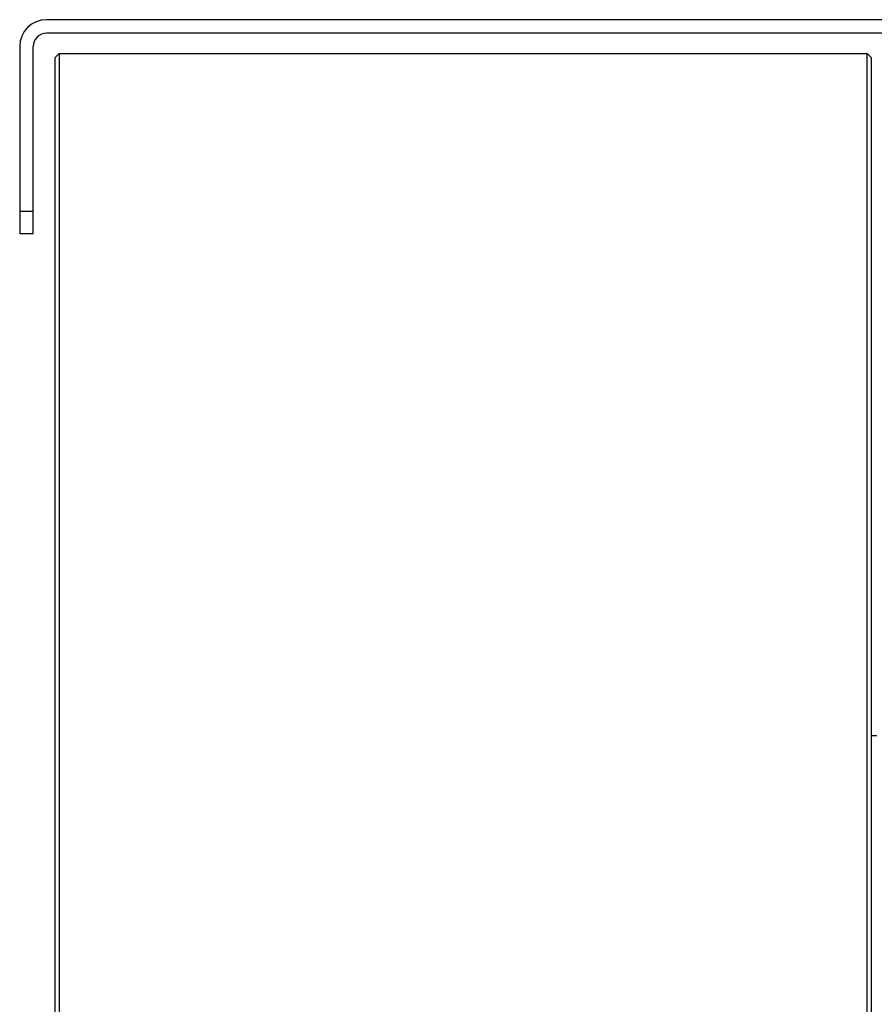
# Model space of a CAD drawing. Extents: x -3094 to 1181, y 8 to 2279.
# Tile 37 of 64: x -2163 to -1973, y 2059 to 2279. Entities that reach past the tile are written whole.
import ezdxf

# ---------------------------------------------------------------- set-up
doc = ezdxf.new("R2010")
doc.units = 0
doc.header["$LTSCALE"] = 65.395
doc.layers.get('0').update_dxf_attribs({"linetype": 'CONTINUOUS'})

msp = doc.modelspace()

# ---------------------------------------------------------------- linework, layer by layer
at = {"color": 7, "linetype": 'CONTINUOUS'}
for p, q in [((-1957.91, 2278.5), (-2156.91, 2278.5)), ((-1957.91, 2275.5), (-2156.91, 2275.5)), ((-2162.91, 2272.5), (-2162.91, 2230.82)), ((-2159.91, 2230.82), (-2159.91, 2272.5)), ((-2155.11, 2270), (-2154.11, 2271)), ((-2155.11, 2270), (-2155.11, 1868)), ((-2154.11, 2271), (-2154.11, 1867)), ((-2154.11, 2271), (-1974.11, 2271)), ((-1974.11, 1867), (-1974.11, 2271)), ((-1973.11, 2270), (-1974.11, 2271)), ((-1973.11, 1868), (-1973.11, 2270)), ((-2159.91, 2230.82), (-2162.91, 2230.82))]:
    msp.add_line(p, q, dxfattribs=at)
at = {"color": 9, "linetype": 'CONTINUOUS'}
msp.add_line((-2162.91, 2235.82), (-2159.91, 2235.82), dxfattribs=at)
at = {"color": 6, "linetype": 'CONTINUOUS'}
msp.add_line((-1971.91, 2119), (-1973.11, 2119), dxfattribs=at)
at = {"color": 7, "linetype": 'CONTINUOUS'}
for radius in [6, 3]:
    msp.add_arc((-2156.91, 2272.5), radius, 90, 180, dxfattribs=at)

doc.saveas('drawing.dxf')
